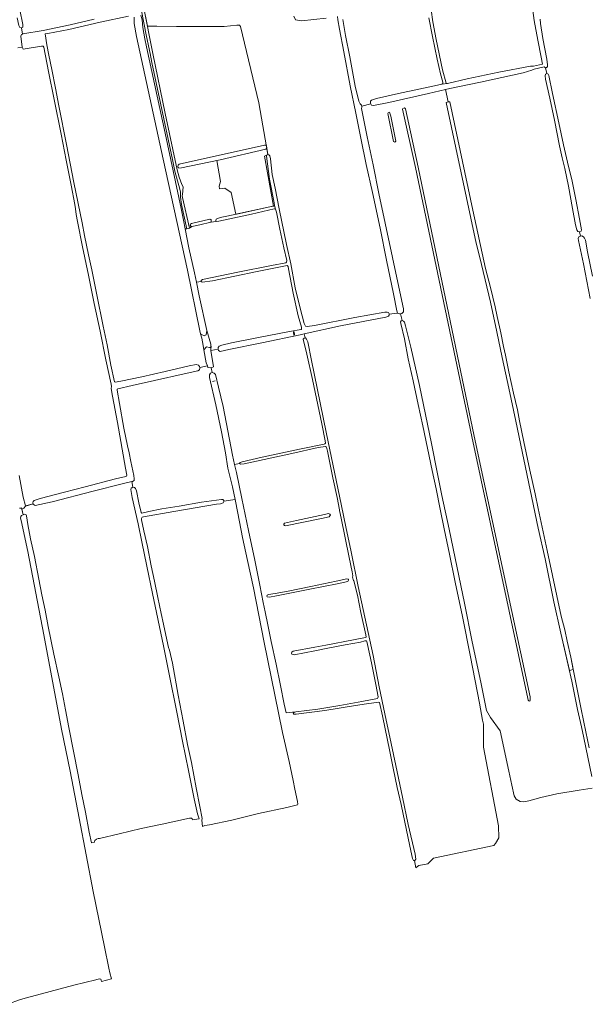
# Model space of a CAD drawing. Header units: metres. Extents: x 209813 to 223847, y 571801 to 587119.
# Tile 188 of 256: x 219085 to 219602, y 572469 to 573366. Entities that reach past the tile are written whole.
import ezdxf

# ---------------------------------------------------------------- set-up
doc = ezdxf.new("R2010")
doc.units = ezdxf.units.M
for name, color, linetype, lineweight in [('B-RO-GR-BOUWLAND-GV', 8, 'Continuous', 0), ('B-RO-GR-GRAS-GV', 8, 'Continuous', 0), ('B-RO-GR-GROENVOORZIENING-GV', 8, 'Continuous', 0), ('B-RO-GR-HOUTWAL-GV', 8, 'Continuous', 0), ('B-RO-KW-KUNSTWERK_STUW-G', 8, 'Continuous', 0), ('B-RO-KW-KUNSTWERK_STUW-GV', 8, 'Continuous', 0), ('B-RO-OG-WATER_GREPPEL-GV', 8, 'Continuous', 0), ('B-RO-VH-ONVERHARD-GV', 8, 'Continuous', 0)]:
    doc.layers.add(name, color=color, linetype=linetype, lineweight=lineweight)

msp = doc.modelspace()

# ---------------------------------------------------------------- linework, layer by layer
at = {"layer": 'B-RO-GR-BOUWLAND-GV', "flags": 128}
for points in [[(219378.904, 573365.872), (219381.486, 573351.46), (219385.203, 573332.04), (219390.289, 573305.054), (219393.585, 573291.499), (219394.602, 573289.182), (219395.864, 573287.969), (219396.132, 573286.897), (219404.545, 573288.982), (219404.212, 573289.728), (219404.151, 573291.449), (219405.147, 573292.559), (219409.669, 573293.975), (219429.637, 573298.365), (219462.561, 573305.544), (219469.156, 573306.89), (219469.938, 573307.497), (219470.031, 573308.718), (219467.925, 573316.529), (219464.831, 573329.884), (219460.54, 573350.271), (219457.288, 573367.354)], [(219605.615, 572676.434), (219601.986, 572693.849), (219598.388, 572711.43), (219596.283, 572721.424), (219592.644, 572737.476), (219589.935, 572751.123), (219587.384, 572763.275), (219577.501, 572806.854), (219571.193, 572835.522), (219563.125, 572874.734), (219556.905, 572902.654), (219536.499, 573000.151), (219530.1, 573030.114), (219524.078, 573058.102), (219519.215, 573081.51), (219513.4, 573108.535), (219508.655, 573128.851), (219503.521, 573150.329), (219500.373, 573162.277), (219473.084, 573290.43), (219474.799, 573291), (219472.478, 573302.02), (219456.871, 573298.487), (219420.709, 573290.4), (219406.768, 573287.503), (219405.009, 573287.944), (219404.545, 573288.982)], [(219396.132, 573286.897), (219396.31, 573286.183), (219396.002, 573284.727), (219397.337, 573277.145), (219401.029, 573259.095), (219406.49, 573233.534), (219411.771, 573207.486), (219429.882, 573121.95), (219434.137, 573102.216), (219434.17, 573099.624), (219432.575, 573098.026), (219431.524, 573097.919), (219433.01, 573091.69), (219434.109, 573091.248), (219435.097, 573090.107), (219436.115, 573086.706), (219440.77, 573067.419), (219448.696, 573032.427), (219454.075, 573006.197), (219459.788, 572979.636), (219465.209, 572952.042), (219469.185, 572932.286), (219475.622, 572901.574), (219481.119, 572875.145), (219489.763, 572834.107), (219496.807, 572799.126), (219504.579, 572762.189), (219509.721, 572736.556), (219513.419, 572730.041), (219522.151, 572717.976), (219529.938, 572681.21), (219532.725, 572668.428), (219534.962, 572658.651), (219536.843, 572655.604), (219540.346, 572653.564), (219543.606, 572653.118), (219548.338, 572654.078), (219559.357, 572657.104), (219573.914, 572660.417), (219594.139, 572663.914), (219605.863, 572665.764)]]:
    msp.add_lwpolyline(points, dxfattribs=at)
for points in [[(219422.694, 573277.73), (219427.297, 573255.029), (219426.345, 573254.235), (219425.234, 573254.87), (219419.995, 573280.27), (219420.154, 573280.905), (219421.424, 573281.381)], [(219436.029, 573284.397), (219447.485, 573231.454), (219498.444, 572986.291), (219549.376, 572748.761), (219549.641, 572745.784), (219549.112, 572745.057), (219548.186, 572745.189), (219547.59, 572745.916), (219547.26, 572747.305), (219496.327, 572986.079), (219444.972, 573231.19), (219433.171, 573284.08), (219433.647, 573284.874), (219435.076, 573285.35)]]:
    msp.add_lwpolyline(points, close=True, dxfattribs=at)
at = {"layer": 'B-RO-GR-GRAS-GV', "flags": 128}
for points in [[(219197.64, 573377.68), (219201.082, 573359.9), (219209.514, 573359.903), (219227.655, 573359.666), (219253.253, 573359.444), (219270.791, 573359.404), (219282.452, 573360.798), (219284.911, 573360.597), (219285.904, 573359.499), (219302.62, 573289.972), (219310.714, 573242.87), (219311.662, 573242.707), (219312.447, 573241.795), (219313.254, 573239.121), (219314.651, 573224.844), (219317.239, 573212.134), (219321.129, 573193.294), (219327.693, 573160.962), (219331.496, 573143.252), (219335.645, 573121.586), (219340.183, 573102.814), (219343.873, 573088.845), (219344.911, 573086.687), (219346.476, 573086.26), (219353.073, 573087.281), (219389.858, 573094.343), (219417.258, 573099.277), (219419.302, 573099.367), (219420.418, 573098.855), (219421.053, 573097.893), (219421.095, 573097.398), (219428.81, 573098.537), (219428.179, 573100.473), (219425.171, 573116.119), (219418.724, 573146.807), (219412.858, 573175.677), (219406.098, 573208.336), (219400.153, 573233.677), (219395.286, 573257.688), (219390.811, 573280.631), (219385.772, 573305.511), (219379.943, 573336.387), (219375.949, 573357.159), (219374.424, 573365.66), (219374.222, 573368.668)], [(219084.975, 573374.668), (219087.792, 573361.2), (219087.743, 573358.909), (219086.327, 573358.279), (219087.311, 573352.637), (219087.52, 573352.728), (219106.268, 573355.805), (219130.695, 573360.964), (219152.715, 573366.118)], [(219183.945, 573368.957), (219158.066, 573363.427), (219129.368, 573356.658), (219110.281, 573353.027), (219108.087, 573352.691), (219109.501, 573342.746), (219111.445, 573333.493), (219114.101, 573320.484), (219117.253, 573303.337), (219120.435, 573287.404), (219127.325, 573252.115), (219133.968, 573217.338), (219141.607, 573180.74), (219143.925, 573168.994), (219147.345, 573151.399), (219150.419, 573137.827), (219154.904, 573115.148), (219160.923, 573086.556), (219164.274, 573069.493), (219167.714, 573051.084), (219171.026, 573035.816), (219171.725, 573035.52), (219176.976, 573036.402), (219195.865, 573040.459), (219217.146, 573045.105), (219239.057, 573050.386), (219245.571, 573051.506), (219247.584, 573051.047), (219248.603, 573049.821), (219248.811, 573048.786), (219255.632, 573050.459), (219254.603, 573053.148), (219252.299, 573065.111)], [(219363.699, 573366.996), (219341.31, 573364.748), (219336.006, 573365.484), (219334.28, 573368.833)], [(219459.231, 573374.756), (219460.888, 573363.865), (219464.033, 573347.718), (219469.775, 573320.035), (219473.011, 573307.984), (219474.118, 573307.473), (219492.298, 573311.784), (219520.981, 573317.984), (219549.853, 573323.534), (219552.494, 573323.534), (219560.876, 573325.258), (219559.432, 573331.602), (219556.408, 573347.098), (219553.134, 573365.1), (219551.907, 573374.137)], [(219086.327, 573358.279), (219084.786, 573358.735), (219084.103, 573360.501), (219082.543, 573367.393)], [(219249.242, 573079.605), (219248.68, 573082.16), (219237.48, 573137.66), (219215.28, 573238.52), (219191.047, 573350.288), (219188.9, 573362.16), (219188.94, 573368.08)], [(219558.527, 573366.322), (219558.77, 573362.294), (219560.997, 573348.498), (219564.66, 573329.696), (219565.41, 573324.735), (219565.155, 573322.744), (219563.689, 573321.916), (219563.526, 573321.991), (219564.748, 573316.583), (219565.903, 573316.135), (219566.409, 573314.915), (219569.908, 573298.469), (219575.665, 573271.911), (219579.862, 573251.871), (219584.494, 573231.85), (219587.526, 573220.135), (219591.215, 573202), (219594.283, 573184.331), (219596.106, 573174.386), (219595.826, 573173.03), (219594.407, 573172.482), (219595.461, 573168.678), (219596.559, 573168.73), (219598.092, 573168.008), (219599.064, 573166.734), (219599.741, 573164.793), (219601.816, 573154.334), (219606.14, 573132.087)], [(219087.153, 573340.839), (219085.715, 573350.61), (219086.292, 573352.192), (219087.311, 573352.637)], [(219084.436, 572950.578), (219087.996, 572930.708), (219090.054, 572922.867), (219097.077, 572924.574), (219096.761, 572925.56), (219097.073, 572926.808), (219098.083, 572927.843), (219103.547, 572929.624), (219125.457, 572935.32), (219144.46, 572940.042), (219172.099, 572947.437), (219181.303, 572949.564), (219182.133, 572949.9), (219182.312, 572950.948), (219181.027, 572957.195), (219173.749, 572998.651), (219169.176, 573022.809), (219167.988, 573029.804), (219168.23, 573031.7), (219167.941, 573033.744), (219163.125, 573055.773), (219158.179, 573081.958), (219152.538, 573107.06), (219147.293, 573133.127), (219141.966, 573158.679), (219137.33, 573181.74), (219136.151, 573188.322), (219135.66, 573193.355), (219134.965, 573197.326), (219131.661, 573215.038), (219127.142, 573237.899), (219122.587, 573261.542), (219116.259, 573293.009), (219111.099, 573318.445), (219106.615, 573340.824), (219106.147, 573341.637), (219104.767, 573341.566), (219088, 573338.964), (219087.153, 573340.839), (219083.105, 573340.089)], [(219563.526, 573321.991), (219562.113, 573322.641), (219553.182, 573320.512), (219550.897, 573319.595), (219543.07, 573317.422), (219504.338, 573308.734), (219476.471, 573302.924), (219472.478, 573302.02), (219474.799, 573291), (219476.259, 573290.827), (219497.291, 573192.114), (219508.726, 573139.008), (219513.302, 573121.898), (219517.748, 573104.19), (219519.497, 573095.324), (219522.729, 573080.384), (219525.232, 573067.983), (219527.091, 573060.248), (219530.176, 573044.958), (219534.333, 573025.552), (219537.849, 573010.431), (219539.888, 573000.421), (219543.711, 572981.196), (219549.105, 572955.348), (219554.073, 572933.753), (219556.714, 572920.422), (219565.008, 572882.242), (219569.784, 572859.449), (219577.739, 572822.381), (219581.006, 572809.884), (219583.096, 572799.641), (219586.642, 572785.135), (219590.349, 572764.972), (219595.968, 572737.629), (219600.116, 572716.959), (219603.231, 572702.317)], [(219604.186, 573111.614), (219598.01, 573143.208), (219593.376, 573164.589), (219593.247, 573166.549), (219593.838, 573167.816), (219594.963, 573168.654), (219595.461, 573168.678), (219594.339, 573172.456), (219592.916, 573172.77), (219591.958, 573174.339), (219590.772, 573178.8), (219588.147, 573193.845), (219584.268, 573213.936), (219580.97, 573230.182), (219578.58, 573240.009), (219576.119, 573250.956), (219571.727, 573274.257), (219567.497, 573294.163), (219563.459, 573311.661), (219563.116, 573314.436), (219563.596, 573315.96), (219564.748, 573316.583)], [(219258.801, 573070.275), (219258.917, 573064.3), (219265.495, 573065.61), (219265.507, 573067.09), (219266.434, 573068.257), (219268.807, 573069.379), (219277.746, 573071.272), (219300.724, 573075.842), (219330.265, 573081.581), (219340.899, 573083.58), (219341.43, 573083.732), (219341.357, 573085.544), (219338.344, 573096.058), (219333.668, 573116.458), (219329.449, 573138.856), (219329.126, 573140.916), (219328.425, 573141.662), (219325.201, 573141.252), (219301.028, 573136.196), (219260.439, 573127.94), (219250.801, 573126.477), (219249.867, 573127.222)], [(219245.679, 573126.482), (219248.303, 573114.061), (219255.057, 573082.615)], [(219421.095, 573097.398), (219421.175, 573096.464), (219420.679, 573095.514), (219418.138, 573094.741), (219376.949, 573086.849), (219343.82, 573079.473)], [(219392.959, 572849.45), (219406.563, 572786.534), (219412.116, 572757.99), (219417.223, 572733.434), (219422.871, 572706.486), (219427.264, 572686.218), (219433.284, 572657.409), (219438.425, 572632.587), (219444.771, 572605.476), (219445.286, 572600.905), (219444.459, 572599.705), (219444.108, 572599.762), (219445.46, 572593.261), (219445.598, 572593.563), (219448.015, 572595.156), (219456.465, 572596.768), (219461.362, 572602.042), (219516.57, 572613.46), (219518.047, 572615.206), (219521.002, 572620.579), (219520.734, 572631.325), (219507.032, 572703.189), (219506.875, 572723.934), (219506.119, 572727.541), (219503.531, 572743.1), (219495.129, 572785.403), (219487.774, 572822.143), (219481.218, 572853.42), (219476.192, 572878.888), (219471.181, 572902.029), (219467.615, 572919.943), (219463.795, 572938.453), (219460.254, 572955.021), (219451.678, 572995.86), (219447.487, 573015.299), (219443.035, 573036.748), (219438.557, 573056.834), (219434.99, 573074.914), (219431.68, 573088.84), (219431.521, 573090.451), (219432.031, 573091.302), (219432.927, 573091.657), (219431.524, 573097.919), (219430.47, 573097.812), (219428.81, 573098.537)], [(219305.543, 572967.107), (219339.485, 572974.408), (219361.913, 572979.175), (219362.694, 572979.46), (219363.041, 572980.11), (219362.735, 572981.971), (219359.738, 572997.456), (219351.216, 573038.061), (219346.082, 573061.087), (219342.891, 573074.809), (219343.786, 573075.677), (219344.565, 573075.767), (219343.82, 573079.473), (219340.151, 573078.656), (219305.261, 573071.502), (219275.29, 573065.195), (219267.249, 573063.438), (219265.882, 573064.497), (219265.495, 573065.61)], [(219392.959, 572849.45), (219386.547, 572881.067), (219381.613, 572903.828), (219377.739, 572922.801), (219363.821, 572989.872), (219350.308, 573055.365), (219346.957, 573072.146), (219346.034, 573074.82), (219345.116, 573075.831), (219343.786, 573075.677)], [(219344.565, 573075.767), (219345.116, 573075.831)], [(219258.917, 573064.3), (219261.134, 573049.551), (219259.215, 573048.571), (219259.041, 573048.598), (219260.017, 573044.21), (219261.747, 573043.833), (219262.9, 573042.424), (219265.915, 573031.095), (219270.034, 573013.403), (219278.519, 572969.057), (219280.48, 572960.522), (219285.017, 572961.445)], [(219248.811, 573048.786), (219248.89, 573048.392), (219248.48, 573046.844), (219247.003, 573045.941), (219234.494, 573043.204), (219207.448, 573037.141), (219187.031, 573032.447), (219174.19, 573029.609), (219173.643, 573029.159), (219173.546, 573028.111), (219175.533, 573016.214), (219179.652, 572993.7), (219182.951, 572977.385), (219184.535, 572971.272), (219185.959, 572963.397), (219188.715, 572950.388), (219189.141, 572947.381), (219188.847, 572945.917), (219187.487, 572945.097), (219186.726, 572944.917), (219187.759, 572939.877), (219189.373, 572939.5), (219190.24, 572938.672), (219191.063, 572936.48), (219193.129, 572925.498), (219195.354, 572916.86), (219196.088, 572916.347), (219202.418, 572917.633), (219214.197, 572920.184), (219229.867, 572922.6), (219250.404, 572926.28), (219268.435, 572928.654), (219269.848, 572928.576), (219270.599, 572927.78), (219270.692, 572927.161)], [(219280.908, 572928.746), (219278.653, 572940.178), (219274.42, 572957.139), (219272.011, 572971.113), (219268.519, 572990.171), (219263.411, 573014.909), (219257.572, 573039.812), (219257.464, 573042.172), (219258.406, 573043.672), (219259.947, 573044.187), (219259.041, 573048.598), (219256.174, 573049.041), (219255.632, 573050.459)], [(219305.543, 572967.107), (219287.352, 572963.003), (219285.375, 572962.414), (219285.017, 572961.445), (219285.68, 572960.836), (219289.054, 572961.147), (219332.582, 572970.593), (219356.621, 572975.931), (219363.151, 572977.001), (219364.002, 572976.356), (219364.996, 572972.535), (219369.868, 572948.494), (219373.656, 572930.402), (219375.906, 572919.37), (219375.974, 572918.738), (219377.363, 572911.61), (219384.737, 572875.674), (219387.476, 572862.648), (219388.038, 572859.009)], [(219280.48, 572960.522), (219282.165, 572953.192), (219287.102, 572929.683), (219292.957, 572900.442), (219298.805, 572873.411), (219303.44, 572850.583), (219306.454, 572834.899), (219308.313, 572826.21), (219310.583, 572814.363), (219313.861, 572799.145), (219318.173, 572778.693), (219322.098, 572759.205), (219325.683, 572742.142), (219327.492, 572734.359), (219336.247, 572735.279), (219356.191, 572737.61), (219376.164, 572741.005), (219396.302, 572744.517), (219410.591, 572747.41), (219410.955, 572747.877), (219411.101, 572748.858), (219408.999, 572760.257), (219405.024, 572779.795), (219401.473, 572796.708), (219400.85, 572799.15), (219400.415, 572799.797), (219398.969, 572799.775), (219394.932, 572798.78), (219381.224, 572796.321), (219363.812, 572792.852), (219353.582, 572790.932), (219334.756, 572787.221), (219333.704, 572787.353), (219332.388, 572787.791), (219332.169, 572788.667), (219332.52, 572789.718), (219333.791, 572790.507), (219353.33, 572794.23), (219363.618, 572795.977), (219388.773, 572800.854), (219399.623, 572802.787), (219400.153, 572803.387), (219399.78, 572805.381), (219395.42, 572825.683), (219392.255, 572841.533), (219389.118, 572854.458), (219388.617, 572854.921), (219387.909, 572857.878), (219388.038, 572859.009)], [(219073.736, 572468.799), (219085.542, 572473.078), (219090.865, 572474.71), (219133.982, 572486.115), (219154.07, 572491.235), (219157.207, 572491.865), (219158.596, 572491.551), (219158.867, 572490.704), (219159.138, 572489.493), (219168.347, 572492.122), (219166.726, 572497.377), (219165.849, 572501.69), (219161.878, 572521.196), (219151.737, 572571.71), (219138.972, 572638.331), (219130.584, 572681.262), (219126.661, 572700.174), (219122.868, 572719.465), (219106.708, 572805.362), (219092.107, 572881.362), (219086.081, 572909.609), (219085.472, 572911.603), (219085.778, 572913.056), (219086.517, 572914.119), (219087.854, 572914.596), (219086.532, 572921.117), (219086.036, 572920.879), (219084.609, 572920.898)], [(219336.247, 572735.279), (219334.221, 572734.723), (219333.875, 572733.974), (219334.376, 572733.161), (219336.571, 572733.119), (219362.662, 572736.502), (219390.495, 572741.105), (219400.427, 572742.473), (219411.753, 572744.154), (219412.438, 572743.643), (219415.104, 572731.608), (219421.867, 572699.203), (219424.853, 572683.812), (219428.499, 572666.431), (219432.134, 572650.944), (219439.961, 572612.96), (219442.39, 572601.726), (219443.261, 572599.901), (219444.459, 572599.705)]]:
    msp.add_lwpolyline(points, dxfattribs=at)
for points in [[(219307.592, 573241.33), (219310.714, 573242.87), (219309.726, 573248.619), (219308.818, 573247.721), (219267.219, 573238.107), (219264.217, 573237.475), (219267.571, 573218.189), (219266.373, 573214.082), (219266.716, 573211.686), (219271.678, 573212.199), (219277.162, 573208.249), (219281.653, 573188.547), (219312.426, 573195.309), (219315.753, 573195.995)], [(219258.72, 573181.182), (219248.629, 573178.808), (219241.411, 573177.25), (219239.48, 573175.8), (219236.98, 573175.3), (219235.326, 573175.203), (219238.833, 573157.776), (219243.827, 573135.25), (219245.679, 573126.482), (219249.867, 573127.222), (219249.88, 573128.236), (219251.29, 573129.155), (219283.289, 573135.818), (219313.993, 573141.927), (219327.119, 573144.384), (219327.766, 573144.852), (219327.861, 573146.299), (219325.293, 573157.762), (219321.509, 573174.907), (219318.446, 573190.392), (219317.754, 573193.216), (219316.407, 573193.377), (219295.757, 573188.633), (219266.135, 573182.278)], [(219255.057, 573082.615), (219254.421, 573078.758), (219252.696, 573077.886), (219249.242, 573079.605), (219250.53, 573075.715), (219251.88, 573068.889), (219252.299, 573065.111), (219254.777, 573067.613), (219257.64, 573067.011), (219258.963, 573067.144), (219258.801, 573070.275)], [(219086.715, 572920.259), (219087.854, 572914.596), (219088.405, 572914.929), (219089.13, 572915.203), (219090, 572915.08), (219090.7, 572914.715), (219091.118, 572913.918), (219092.128, 572905.791), (219094.6, 572892.865), (219098.165, 572876.65), (219102.261, 572855.982), (219105.004, 572841.776), (219107.896, 572827.704), (219110.708, 572813.049), (219115.867, 572787.613), (219120.478, 572766.996), (219123.675, 572751.495), (219126.353, 572736.956), (219129.451, 572721.089), (219138.081, 572677.924), (219141.502, 572659.98), (219144.717, 572643.93), (219148.007, 572625.537), (219150.125, 572615.995), (219152.861, 572616.641), (219152.743, 572616.824), (219153.088, 572617.956), (219154.696, 572619.242), (219156.158, 572619.696), (219157.52, 572619.95), (219175.429, 572624.036), (219195.23, 572628.944), (219214.57, 572632.752), (219239.523, 572638.31), (219241.119, 572638.432), (219241.869, 572637.669), (219242.096, 572636.698), (219248.038, 572637.846), (219246.625, 572642.375), (219243.667, 572656.031), (219238.489, 572681.933), (219232.86, 572708.366), (219227.913, 572734.867), (219220.842, 572769.541), (219215.797, 572795.394), (219205.622, 572842.959), (219200.497, 572867.88), (219196.063, 572890.028), (219192.58, 572906.525), (219187.16, 572930.531), (219185.82, 572937.908), (219186.365, 572939.107), (219187.64, 572939.812), (219186.726, 572944.917), (219177.935, 572942.836), (219151.639, 572936.293), (219114.281, 572926.569), (219098.848, 572923.14), (219097.182, 572924.248), (219097.077, 572924.574), (219090.088, 572922.727), (219088.461, 572920.712), (219087.298, 572920.211)], [(219220.275, 572793.88), (219221.181, 572791.356), (219223.933, 572779.478), (219229.122, 572750.55), (219233.495, 572726.623), (219237.642, 572705.489), (219241.258, 572688.992), (219245.428, 572665.946), (219248.88, 572648.9), (219250.846, 572638.15), (219250.485, 572636.687), (219251.31, 572630.871), (219253.246, 572631.69), (219257.433, 572632.42), (219277.885, 572636.615), (219302.289, 572642.486), (219328.106, 572648.113), (219336.612, 572650.154), (219337.741, 572650.624), (219338.021, 572651.174), (219337.797, 572653.6), (219335.396, 572664.864), (219333.657, 572672.689), (219330.021, 572690.067), (219324.01, 572716.449), (219316.974, 572750.741), (219307.447, 572798.291), (219297.68, 572848.036), (219292.189, 572873.023), (219287.726, 572893.973), (219283.392, 572916.153), (219280.908, 572928.746), (219270.692, 572927.161), (219270.753, 572926.75), (219269.909, 572925.583), (219267.517, 572924.76), (219264.094, 572924.266), (219225.096, 572917.679), (219197.497, 572912.777), (219196.218, 572912.407), (219195.656, 572911.441), (219195.71, 572910.26), (219197.856, 572900.226), (219201.065, 572885.905), (219204.602, 572868.26), (219207.594, 572854.238), (219210.422, 572839.385), (219213.515, 572824.931), (219215.595, 572814.979), (219218.837, 572800.891)], [(219366.986, 572915.372), (219367.78, 572914.578), (219366.669, 572912.994), (219359.474, 572911.398), (219326.753, 572904.602), (219325.777, 572904.92), (219325.314, 572905.714), (219325.116, 572906.177), (219325.877, 572907.153), (219336.652, 572909.573), (219362.404, 572915.083), (219365.867, 572915.81)], [(219384.146, 572855.788), (219384.199, 572855.153), (219383.529, 572854.014), (219373.731, 572851.843), (219348.909, 572846.885), (219318.654, 572840.794), (219312.057, 572839.707), (219310.227, 572839.916), (219309.793, 572840.63), (219310.122, 572841.479), (219311.284, 572842.115), (219317.316, 572842.901), (219329.23, 572845.054), (219349.964, 572849.516), (219372.841, 572854.384), (219382.694, 572856.269), (219383.722, 572856.159)]]:
    msp.add_lwpolyline(points, close=True, dxfattribs=at)
at = {"layer": 'B-RO-GR-GROENVOORZIENING-GV', "flags": 128}
msp.add_lwpolyline([(219195.164, 573369.798), (219196.16, 573365.62), (219196.9, 573358.54), (219198.82, 573348.36), (219200.105, 573340.865), (219217.16, 573262.32), (219231.88, 573193.7), (219233.818, 573183.115), (219235.326, 573175.203), (219236.98, 573175.3), (219232.22, 573197.24), (219231.32, 573204.04), (219231.18, 573208.74), (219230.32, 573212.5), (219228.36, 573219), (219226.12, 573227.68), (219223.78, 573238.46), (219205.16, 573326.7), (219203.48, 573335.06), (219200.28, 573350.32), (219192.98, 573388.04)], dxfattribs=at)
at = {"layer": 'B-RO-GR-HOUTWAL-GV', "flags": 128}
msp.add_lwpolyline([(219309.768, 573242.451), (219307.592, 573241.33), (219315.753, 573195.995), (219316.115, 573196.07), (219316.828, 573196.405), (219316.538, 573198.781), (219312.255, 573220.463), (219309.489, 573241.436)], close=True, dxfattribs=at)
at = {"layer": 'B-RO-KW-KUNSTWERK_STUW-G', "flags": 128}
msp.add_lwpolyline([(219262.65, 573036.764), (219260.344, 573036.259)], dxfattribs=at)
at = {"layer": 'B-RO-KW-KUNSTWERK_STUW-GV', "flags": 128}
msp.add_lwpolyline([(219334.043, 573080.833), (219334.409, 573078.472), (219334.934, 573078.549), (219334.513, 573081.427), (219333.968, 573081.314)], close=True, dxfattribs=at)
at = {"layer": 'B-RO-OG-WATER_GREPPEL-GV', "flags": 128}
for points in [[(219457.288, 573367.354), (219460.54, 573350.271), (219464.831, 573329.884), (219467.925, 573316.529), (219470.031, 573308.718), (219469.938, 573307.497), (219469.156, 573306.89), (219474.118, 573307.473), (219473.011, 573307.984), (219469.775, 573320.035), (219464.033, 573347.718), (219460.888, 573363.865), (219459.231, 573374.756)], [(219307.592, 573251.413), (219229.888, 573233.999)], [(219230.573, 573230.4), (219267.219, 573238.107), (219308.818, 573247.721), (219309.726, 573248.619), (219309.335, 573250.894)], [(219248.629, 573178.808), (219258.72, 573181.182), (219259.204, 573181.465), (219259.238, 573181.869), (219258.968, 573183.318), (219258.71, 573183.666), (219258.317, 573183.88), (219257.877, 573184.011), (219241.055, 573180.059)], [(219241.411, 573177.25), (219248.629, 573178.808)]]:
    msp.add_lwpolyline(points, dxfattribs=at)
for points in [[(219588.746, 572773.691), (219586.642, 572785.135), (219583.096, 572799.641), (219581.006, 572809.884), (219577.739, 572822.381), (219569.784, 572859.449), (219565.008, 572882.242), (219556.714, 572920.422), (219554.073, 572933.753), (219549.105, 572955.348), (219543.711, 572981.196), (219539.888, 573000.421), (219537.849, 573010.431), (219534.333, 573025.552), (219530.176, 573044.958), (219527.091, 573060.248), (219525.232, 573067.983), (219522.729, 573080.384), (219519.497, 573095.324), (219517.748, 573104.19), (219513.302, 573121.898), (219508.726, 573139.008), (219497.291, 573192.114), (219476.259, 573290.827), (219474.799, 573291), (219473.084, 573290.43), (219500.373, 573162.277), (219503.521, 573150.329), (219508.655, 573128.851), (219513.4, 573108.535), (219519.215, 573081.51), (219524.078, 573058.102), (219530.1, 573030.114), (219536.499, 573000.151), (219556.905, 572902.654), (219563.125, 572874.734), (219571.193, 572835.522), (219577.501, 572806.854), (219585.175, 572773.015)], [(219419.995, 573280.27), (219425.234, 573254.87), (219426.345, 573254.235), (219427.297, 573255.029), (219422.694, 573277.73), (219421.424, 573281.381), (219420.154, 573280.905)], [(219447.485, 573231.454), (219436.029, 573284.397), (219435.076, 573285.35), (219433.647, 573284.874), (219433.171, 573284.08), (219444.972, 573231.19), (219496.327, 572986.079), (219547.26, 572747.305), (219547.59, 572745.916), (219548.186, 572745.189), (219549.112, 572745.057), (219549.641, 572745.784), (219549.376, 572748.761), (219498.444, 572986.291)], [(219316.828, 573196.405), (219316.115, 573196.07), (219312.426, 573195.309), (219283.582, 573188.961), (219267.188, 573185.441), (219263.768, 573183.999), (219263.306, 573182.95), (219263.675, 573181.92), (219266.135, 573182.278), (219295.757, 573188.633), (219316.407, 573193.377), (219317.754, 573193.216)], [(219366.669, 572912.994), (219367.78, 572914.578), (219366.986, 572915.372), (219365.867, 572915.81), (219362.404, 572915.083), (219336.652, 572909.573), (219325.877, 572907.153), (219325.116, 572906.177), (219325.314, 572905.714), (219325.777, 572904.92), (219326.753, 572904.602), (219359.474, 572911.398)], [(219383.529, 572854.014), (219384.199, 572855.153), (219384.146, 572855.788), (219383.722, 572856.159), (219382.694, 572856.269), (219372.841, 572854.384), (219349.964, 572849.516), (219329.23, 572845.054), (219317.316, 572842.901), (219311.284, 572842.115), (219310.122, 572841.479), (219309.793, 572840.63), (219310.227, 572839.916), (219312.057, 572839.707), (219318.654, 572840.794), (219348.909, 572846.885), (219373.731, 572851.843)]]:
    msp.add_lwpolyline(points, close=True, dxfattribs=at)
at = {"layer": 'B-RO-OG-WATER_GREPPEL-GV'}
for points in [[(219309.335, 573250.894, 0.2439032), (219307.592, 573251.413)], [(219229.888, 573233.999, 0.7584534), (219230.104, 573230.444)], [(219241.055, 573180.059, 0.8794583), (219241.382, 573177.249)]]:
    msp.add_lwpolyline(points, format="xyb", dxfattribs=at)
at = {"layer": 'B-RO-VH-ONVERHARD-GV', "flags": 128}
msp.add_lwpolyline([(219192.98, 573388.04), (219200.28, 573350.32), (219203.48, 573335.06), (219205.16, 573326.7), (219223.78, 573238.46), (219226.12, 573227.68), (219228.36, 573219), (219230.32, 573212.5), (219231.18, 573208.74), (219231.32, 573204.04), (219232.22, 573197.24), (219236.98, 573175.3), (219239.48, 573175.8), (219233.04, 573203.72), (219232.78, 573205.3), (219232.98, 573206.38), (219233.52, 573213.34), (219232.32, 573215.74), (219230.1, 573222.32), (219228.22, 573229.04), (219217.14, 573280.26), (219205.94, 573334.8), (219197.64, 573377.68)], dxfattribs=at)

doc.saveas('drawing.dxf')
